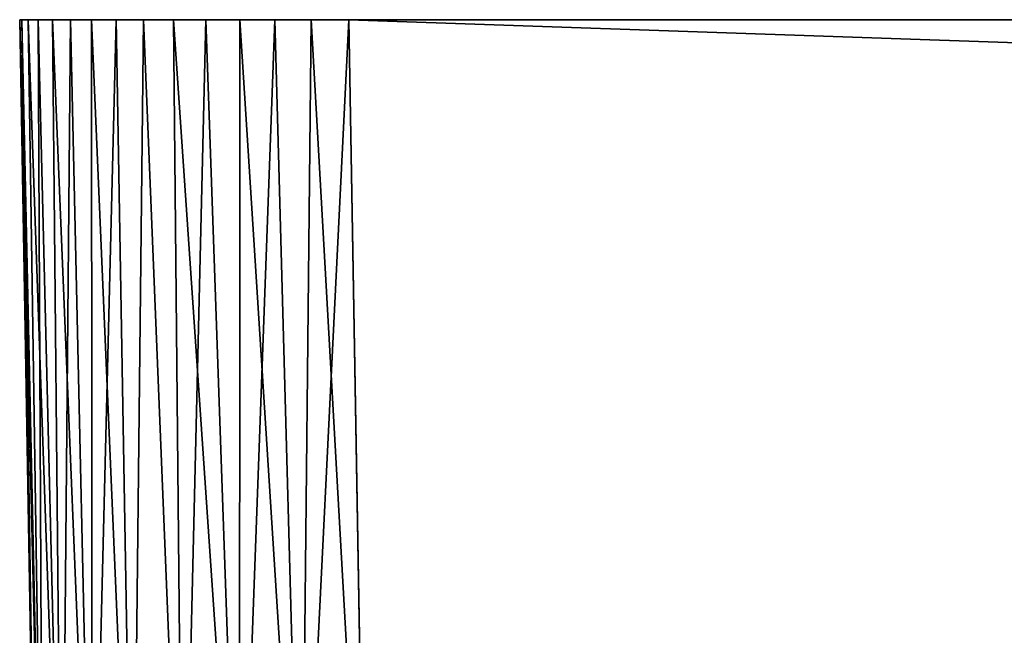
# Model space of a CAD drawing. Header units: metres. Extents: x -136 to 36, y -255 to -20.
# Tile 25 of 60: x -136.42 to -130.44, y -23.94 to -20.2. Entities that reach past the tile are written whole.
import ezdxf

# ---------------------------------------------------------------- set-up
doc = ezdxf.new("R2010")
doc.units = ezdxf.units.M
doc.layers.add('solid_11422034', color=7, linetype='CONTINUOUS')

msp = doc.modelspace()

# ---------------------------------------------------------------- linework, layer by layer
at = {"layer": 'solid_11422034'}
for points in [[(-136.419449, -20.199993, 34.920216), (-136.316666, -26.087896, 34.81744), (-136.278442, -26.084026, 35.208317)], [(-136.419449, -20.199993, -0.002273), (-136.316666, -26.087896, 34.81744), (-136.419449, -20.199993, 34.920216)], [(-136.419449, -20.199993, -0.002273), (-136.309906, -26.475313, 20.934248), (-136.316666, -26.087896, 34.81744)], [(-136.405869, -20.200001, 35.148769), (-136.419449, -20.199993, 34.920216), (-136.278442, -26.084026, 35.208317)], [(-136.419449, -20.199993, -0.002273), (-136.419449, -20.199993, 34.920216), (-136.405869, -20.200001, 35.148769)], [(-136.368225, -20.200001, 35.36924), (-136.405869, -20.200001, -35.148804), (-136.419449, -20.199993, -0.002273)], [(-136.419449, -20.199993, -0.002273), (-136.405869, -20.200001, 35.148769), (-136.368225, -20.200001, 35.36924)], [(-136.405869, -20.200001, -35.148804), (-136.419449, -20.199993, -34.920219), (-136.419449, -20.199993, -0.002273)], [(-136.419449, -20.199993, -0.002273), (-136.308731, -26.542925, 17.410873), (-136.309906, -26.475313, 20.934248)], [(-136.419449, -20.199993, -0.002273), (-136.306503, -26.670139, 6.9929), (-136.308731, -26.542925, 17.410873)], [(-136.419449, -20.199993, -0.002273), (-136.306076, -26.694601, -0.000001), (-136.306503, -26.670139, 6.9929)], [(-136.419449, -20.199993, -0.002273), (-136.306503, -26.670429, -6.951114), (-136.306076, -26.694601, -0.000001)], [(-136.419449, -20.199993, -34.920219), (-136.308731, -26.542925, -17.410877), (-136.306503, -26.670429, -6.951114)], [(-136.419449, -20.199993, -0.002273), (-136.419449, -20.199993, -34.920219), (-136.306503, -26.670429, -6.951114)], [(-136.419449, -20.199993, -34.920219), (-136.309891, -26.476187, -20.892471), (-136.308731, -26.542925, -17.410877)], [(-136.419449, -20.199993, -34.920219), (-136.316666, -26.087896, -34.817444), (-136.309891, -26.476187, -20.892471)], [(-136.405869, -20.200001, -35.148804), (-136.316666, -26.087896, -34.817444), (-136.419449, -20.199993, -34.920219)], [(-136.368225, -20.200001, 35.36924), (-136.405869, -20.200001, 35.148769), (-136.278442, -26.084026, 35.208317)], [(-136.405869, -20.200001, -35.148804), (-136.368225, -20.200001, 35.36924), (-136.36821, -20.200001, -35.369297)], [(-136.405869, -20.200001, -35.148804), (-136.278442, -26.084066, -35.208298), (-136.316666, -26.087896, -34.817444)], [(-136.405869, -20.200001, -35.148804), (-136.36821, -20.200001, -35.369297), (-136.278442, -26.084066, -35.208298)], [(-136.368225, -20.200001, 35.36924), (-136.278442, -26.084026, 35.208317), (-136.164337, -26.079792, 35.5835)], [(-136.306885, -20.200001, 35.581718), (-136.368225, -20.200001, 35.36924), (-136.164337, -26.079792, 35.5835)], [(-136.36821, -20.200001, -35.369297), (-136.368225, -20.200001, 35.36924), (-136.306885, -20.200001, 35.581718)], [(-136.36821, -20.200001, -35.369297), (-136.306885, -20.200001, 35.581718), (-136.306854, -20.200001, -35.581799)], [(-136.36821, -20.200001, -35.369297), (-136.306854, -20.200001, -35.581799), (-136.278442, -26.084066, -35.208298)], [(-136.220535, -20.200001, 35.788551), (-136.306885, -20.200001, 35.581718), (-136.164337, -26.079792, 35.5835)], [(-136.306854, -20.200001, -35.581799), (-136.306885, -20.200001, 35.581718), (-136.220535, -20.200001, 35.788551)], [(-136.306854, -20.200001, -35.581799), (-136.220535, -20.200001, 35.788551), (-136.22049, -20.200001, -35.788643)], [(-136.306854, -20.200001, -35.581799), (-136.164352, -26.079836, -35.583466), (-136.278442, -26.084066, -35.208298)], [(-136.306854, -20.200001, -35.581799), (-136.22049, -20.200001, -35.788643), (-136.164352, -26.079836, -35.583466)], [(-136.220535, -20.200001, 35.788551), (-136.164337, -26.079792, 35.5835), (-135.979568, -26.075058, 35.928699)], [(-136.111603, -20.200001, 35.98539), (-136.220535, -20.200001, 35.788551), (-135.979568, -26.075058, 35.928699)], [(-136.22049, -20.200001, -35.788643), (-136.220535, -20.200001, 35.788551), (-136.111603, -20.200001, 35.98539)], [(-136.22049, -20.200001, -35.788643), (-136.111603, -20.200001, 35.98539), (-136.111542, -20.200001, -35.985485)], [(-136.22049, -20.200001, -35.788643), (-136.111542, -20.200001, -35.985485), (-136.164352, -26.079836, -35.583466)], [(-136.111542, -20.200001, -35.985485), (-135.979599, -26.075108, -35.928661), (-136.164352, -26.079836, -35.583466)], [(-135.983246, -20.200001, 36.166138), (-136.111603, -20.200001, 35.98539), (-135.979568, -26.075058, 35.928699)], [(-136.111542, -20.200001, -35.985485), (-136.111603, -20.200001, 35.98539), (-135.983246, -20.200001, 36.166138)], [(-136.111542, -20.200001, -35.985485), (-135.983246, -20.200001, 36.166138), (-135.98317, -20.200001, -36.166233)], [(-136.111542, -20.200001, -35.985485), (-135.98317, -20.200001, -36.166233), (-135.979599, -26.075108, -35.928661)], [(-135.983246, -20.200001, 36.166138), (-135.979568, -26.075058, 35.928699), (-135.731262, -26.070204, 36.23111)], [(-135.833527, -20.200001, 36.333126), (-135.983246, -20.200001, 36.166138), (-135.731262, -26.070204, 36.23111)], [(-135.98317, -20.200001, -36.166233), (-135.983246, -20.200001, 36.166138), (-135.833527, -20.200001, 36.333126)], [(-135.98317, -20.200001, -36.166233), (-135.833527, -20.200001, 36.333126), (-135.833435, -20.200001, -36.333214)], [(-135.98317, -20.200001, -36.166233), (-135.833435, -20.200001, -36.333214), (-135.979599, -26.075108, -35.928661)], [(-135.833435, -20.200001, -36.333214), (-135.731308, -26.070253, -36.231071), (-135.979599, -26.075108, -35.928661)], [(-135.666458, -20.200001, 36.482754), (-135.833527, -20.200001, 36.333126), (-135.731262, -26.070204, 36.23111)], [(-135.833435, -20.200001, -36.333214), (-135.833527, -20.200001, 36.333126), (-135.666458, -20.200001, 36.482754)], [(-135.833435, -20.200001, -36.333214), (-135.666458, -20.200001, 36.482754), (-135.666367, -20.200001, -36.48283)], [(-135.833435, -20.200001, -36.333214), (-135.666367, -20.200001, -36.48283), (-135.731308, -26.070253, -36.231071)], [(-135.666367, -20.200001, -36.48283), (-135.428894, -26.065374, -36.479321), (-135.731308, -26.070253, -36.231071)], [(-135.666458, -20.200001, 36.482754), (-135.731262, -26.070204, 36.23111), (-135.428848, -26.065325, 36.479343)], [(-135.485626, -20.200001, 36.611008), (-135.666458, -20.200001, 36.482754), (-135.428848, -26.065325, 36.479343)], [(-135.666367, -20.200001, -36.48283), (-135.666458, -20.200001, 36.482754), (-135.485626, -20.200001, 36.611008)], [(-135.666367, -20.200001, -36.48283), (-135.485626, -20.200001, 36.611008), (-135.485535, -20.200001, -36.611069)], [(-135.666367, -20.200001, -36.48283), (-135.485535, -20.200001, -36.611069), (-135.428894, -26.065374, -36.479321)], [(-135.485626, -20.200001, 36.611008), (-135.428848, -26.065325, 36.479343), (-135.08371, -26.060631, 36.663994)], [(-135.288727, -20.200001, 36.719849), (-135.485626, -20.200001, 36.611008), (-135.08371, -26.060631, 36.663994)], [(-135.485535, -20.200001, -36.611069), (-135.485626, -20.200001, 36.611008), (-135.288727, -20.200001, 36.719849)], [(-135.485535, -20.200001, -36.611069), (-135.288727, -20.200001, 36.719849), (-135.288635, -20.200001, -36.719894)], [(-135.485535, -20.200001, -36.611069), (-135.288635, -20.200001, -36.719894), (-135.428894, -26.065374, -36.479321)], [(-135.288635, -20.200001, -36.719894), (-135.08374, -26.060678, -36.663979), (-135.428894, -26.065374, -36.479321)], [(-135.081818, -20.200001, 36.80608), (-135.288727, -20.200001, 36.719849), (-135.08371, -26.060631, 36.663994)], [(-135.288635, -20.200001, -36.719894), (-135.288727, -20.200001, 36.719849), (-135.081818, -20.200001, 36.80608)], [(-135.288635, -20.200001, -36.719894), (-135.081818, -20.200001, 36.80608), (-135.081741, -20.200001, -36.80611)], [(-135.288635, -20.200001, -36.719894), (-135.081741, -20.200001, -36.80611), (-135.08374, -26.060678, -36.663979)], [(-134.869232, -20.200001, -36.867325), (-134.70871, -26.056339, -36.777943), (-135.08374, -26.060678, -36.663979)], [(-135.081741, -20.200001, -36.80611), (-134.869232, -20.200001, -36.867325), (-135.08374, -26.060678, -36.663979)], [(-135.081818, -20.200001, 36.80608), (-135.08371, -26.060631, 36.663994), (-134.708694, -26.056295, 36.777946)], [(-134.869293, -20.200001, 36.86731), (-135.081818, -20.200001, 36.80608), (-134.708694, -26.056295, 36.777946)], [(-135.081741, -20.200001, -36.80611), (-135.081818, -20.200001, 36.80608), (-134.869293, -20.200001, 36.86731)], [(-135.081741, -20.200001, -36.80611), (-134.869293, -20.200001, 36.86731), (-134.869232, -20.200001, -36.867325)], [(-134.648773, -20.200001, 36.904823), (-134.869293, -20.200001, 36.86731), (-134.708694, -26.056295, 36.777946)], [(-134.869232, -20.200001, -36.867325), (-134.869293, -20.200001, 36.86731), (-134.648773, -20.200001, 36.904823)], [(-134.869232, -20.200001, -36.867325), (-134.648773, -20.200001, 36.904823), (-134.648743, -20.200001, -36.904831)], [(-134.869232, -20.200001, -36.867325), (-134.648743, -20.200001, -36.904831), (-134.70871, -26.056339, -36.777943)], [(-134.420181, -20.200001, -36.918697), (-134.318085, -26.052536, -36.81654), (-134.70871, -26.056339, -36.777943)], [(-134.648743, -20.200001, -36.904831), (-134.420181, -20.200001, -36.918697), (-134.70871, -26.056339, -36.777943)], [(-134.648773, -20.200001, 36.904823), (-134.708694, -26.056295, 36.777946), (-134.318085, -26.052536, 36.816536)], [(-134.420135, -20.200001, 36.918694), (-134.648773, -20.200001, 36.904823), (-134.318085, -26.052536, 36.816536)], [(-134.648743, -20.200001, -36.904831), (-134.648773, -20.200001, 36.904823), (-134.420135, -20.200001, 36.918694)], [(-134.648743, -20.200001, -36.904831), (-134.420135, -20.200001, 36.918694), (-134.420181, -20.200001, -36.918697)], [(-134.420181, -20.200001, -36.918697), (-134.420135, -20.200001, 36.918694), (34.420151, -20.200001, 36.918694)], [(34.420177, -20.200001, -36.918694), (-134.420181, -20.200001, -36.918697), (34.420151, -20.200001, 36.918694)], [(34.420177, -20.200001, -36.918694), (-134.318085, -26.052536, -36.81654), (-134.420181, -20.200001, -36.918697)], [(-134.420135, -20.200001, 36.918694), (34.318081, -26.052536, 36.81654), (34.420151, -20.200001, 36.918694)], [(-134.420135, -20.200001, 36.918694), (-134.318085, -26.052536, 36.816536), (34.318081, -26.052536, 36.81654)], [(34.420177, -20.200001, -36.918694), (34.318085, -26.052536, -36.816536), (-134.318085, -26.052536, -36.81654)]]:
    msp.add_3dface(points, dxfattribs=at)

doc.saveas('drawing.dxf')
